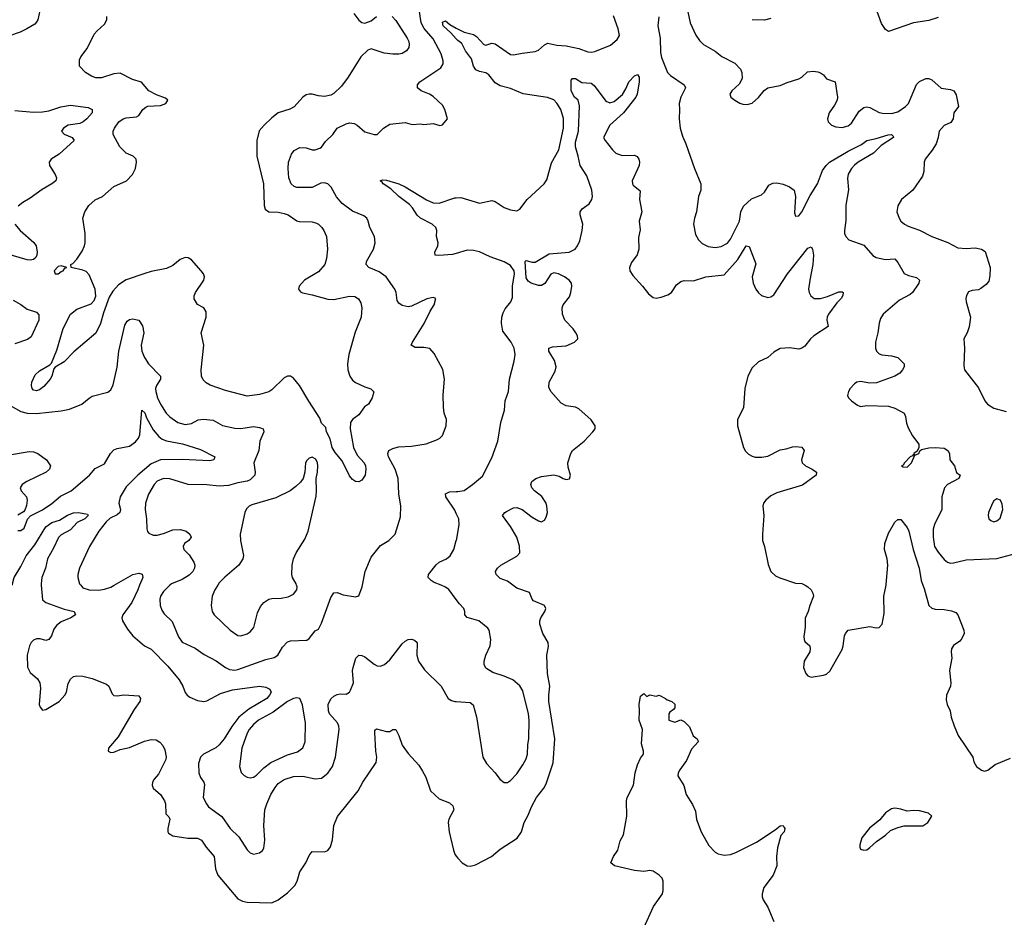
# Model space of a CAD drawing. Header units: inches. Extents: x 2134017 to 2292458, y 756222 to 916513.
# Tile 91 of 256: x 2167182 to 2173537, y 847858 to 853650. Entities that reach past the tile are written whole.
import ezdxf

# ---------------------------------------------------------------- set-up
doc = ezdxf.new("R2010")
doc.units = ezdxf.units.IN
doc.header["$MEASUREMENT"] = 0
for name, color, linetype in [('C1864', 7, 'Continuous'), ('C1865', 7, 'Continuous'), ('C1874', 7, 'Continuous'), ('C1875', 7, 'Continuous')]:
    doc.layers.add(name, color=color, linetype=linetype)

msp = doc.modelspace()

# ---------------------------------------------------------------- linework, layer by layer
at = {"layer": 'C1864', "color": 5}
for points, elevation in [([(2167321.1, 850000), (2167330, 849907), (2167350.6, 849890), (2167470, 849846.2), (2167533.4, 849830), (2167543, 849810), (2167513, 849790), (2167450, 849763.9), (2167419.6, 849740.4), (2167402.1, 849717.9), (2167386.2, 849673.8), (2167370, 849649.5), (2167350, 849644.7), (2167313.8, 849653.8), (2167290, 849654), (2167270, 849645.3), (2167255.5, 849630), (2167246, 849610), (2167231.1, 849550), (2167231.3, 849471.3), (2167250, 849436.4), (2167297.3, 849397.3), (2167312.7, 849370), (2167316.1, 849336.1), (2167308.2, 849230), (2167313, 849213), (2167330, 849194.8), (2167350, 849198), (2167436.2, 849250), (2167473, 849290), (2167483, 849310), (2167494.5, 849365.5), (2167510, 849394.8), (2167530, 849410.7), (2167550, 849416.3), (2167590, 849412.7), (2167650, 849398), (2167742.6, 849362.6), (2167756.4, 849350), (2167779.5, 849299.5), (2167790, 849288), (2167810, 849286.4), (2167854, 849294), (2167950, 849286.8), (2167962, 849270), (2167958, 849250), (2167921.1, 849198.9), (2167818.5, 849021.5), (2167756, 848950), (2167752, 848930), (2167770, 848921), (2167790, 848924), (2167830, 848940.7), (2167890, 848954), (2167986.6, 848993.4), (2168030, 849005.6), (2168062.7, 849002.7), (2168087.1, 848987.1), (2168105.3, 848965.3), (2168119, 848939), (2168126.5, 848893.5), (2168124.7, 848875.3), (2168078.6, 848781.4), (2168050.6, 848750), (2168039.1, 848730), (2168037.3, 848710), (2168042.8, 848690), (2168090, 848650.6), (2168115.8, 848610), (2168122, 848590), (2168124.4, 848524.4), (2168145.2, 848505.2), (2168151.8, 848491.8), (2168138.3, 848430), (2168137.1, 848410), (2168141.4, 848401.4), (2168170, 848383.8), (2168267.9, 848367.9), (2168330, 848368), (2168356.1, 848356.1), (2168386.5, 848310), (2168437.2, 848250), (2168444.9, 848170), (2168460.3, 848130), (2168590, 847976.3), (2168620.9, 847960.9), (2168650, 847955.5), (2168810, 847950.4), (2168850, 847970.4), (2168910, 848015.3), (2168957.8, 848062.2), (2168972.4, 848090), (2168990, 848150.6), (2169029.5, 848210), (2169050, 848256), (2169070, 848282.8), (2169150, 848279.1), (2169170, 848287.7), (2169188.2, 848311.8), (2169201.8, 848358.2), (2169209.8, 848450), (2169232.7, 848507.3), (2169365.6, 848674.4), (2169397.6, 848730), (2169483.3, 848856.7), (2169487.3, 848890), (2169479.8, 848930), (2169473.3, 849050), (2169474.8, 849065.2), (2169485.8, 849074.2), (2169550, 849055.6), (2169570, 849057.6), (2169590, 849070.4), (2169610, 849070.5), (2169630, 849030.7), (2169650, 848968.5), (2169690, 848915.3), (2169758.8, 848838.8), (2169781.6, 848801.6), (2169802.4, 848762.4), (2169833.2, 848673.2), (2169890, 848622), (2169956.9, 848596.9), (2169977.6, 848577.6), (2169983.8, 848550), (2169952.2, 848490), (2169946.7, 848470), (2169953.6, 848410), (2169981.2, 848290), (2169990, 848266), (2170000, 848252.6)], 320), ([(2167575.8, 850000), (2167590, 849982.7), (2167630, 849971.2), (2167690, 849967.7), (2167730, 849974.4), (2167770, 849987.5), (2167791.7, 850000)], 340), ([(2167955.8, 850000), (2167943.7, 849970), (2167906.7, 849890), (2167847.9, 849810), (2167841.5, 849790), (2167844.6, 849770), (2167877.1, 849717.1), (2167913.2, 849673.2), (2167988.4, 849608.4), (2168030, 849587.6), (2168138.6, 849478.6), (2168211.5, 849390), (2168235.6, 849350), (2168250, 849307.7), (2168263.8, 849290), (2168279.2, 849279.2), (2168330, 849257.2), (2168370, 849251.2), (2168390, 849254.7), (2168477.2, 849302.8), (2168555, 849325), (2168728.9, 849348.9), (2168770, 849343.1), (2168797.3, 849330), (2168804.9, 849310), (2168795.2, 849290), (2168776.5, 849270), (2168659.9, 849200.1), (2168596.8, 849150), (2168550.8, 849089.2), (2168502, 849010), (2168470.1, 848969.9), (2168448.7, 848951.3), (2168368, 848910), (2168349.2, 848890), (2168335.5, 848850), (2168338.3, 848790), (2168350, 848759.1), (2168370.2, 848730.2), (2168374.3, 848714.3), (2168366.7, 848630), (2168386.7, 848590), (2168401.3, 848570), (2168487.6, 848507.6), (2168541.3, 848430), (2168597.2, 848377.2), (2168650, 848293.4), (2168670, 848273), (2168690, 848265.3), (2168730, 848273.4), (2168750, 848287.7), (2168757.1, 848302.9), (2168764.8, 848355.2), (2168758.5, 848450), (2168764.7, 848550), (2168776.5, 848590), (2168803.7, 848650), (2168830, 848696), (2168850, 848720.9), (2168890, 848747.7), (2168950, 848766.9), (2169010, 848767.9), (2169090, 848751.5), (2169130, 848756.5), (2169171.8, 848788.2), (2169201.8, 848830), (2169220.7, 848890), (2169244.8, 849070), (2169242.5, 849090), (2169232.9, 849112.9), (2169182.4, 849170), (2169175.8, 849190), (2169173.2, 849230), (2169190, 849267.4), (2169210, 849284.2), (2169230, 849295.9), (2169250, 849300.2), (2169290, 849298.4), (2169309.7, 849310.3), (2169317.5, 849322.5), (2169336.9, 849370), (2169330.8, 849450), (2169333.8, 849470), (2169350.8, 849529.2), (2169370, 849548.7), (2169390, 849547.6), (2169410, 849538), (2169470, 849491.5), (2169490, 849479.5), (2169510, 849477.6), (2169537, 849490), (2169570, 849519.5), (2169650, 849622), (2169670, 849640.5), (2169690, 849650.4), (2169710, 849652.4), (2169730, 849644.9), (2169747.3, 849630), (2169744.9, 849550), (2169757.1, 849510), (2169794.2, 849454.2), (2169903, 849350), (2169947.3, 849270), (2169970, 849256.3), (2169990, 849250.5), (2170000, 849249.7)], 340), ([(2168150.9, 850000), (2168110, 849959.7), (2168091.5, 849930), (2168087.2, 849910), (2168089, 849869), (2168099.3, 849839.3), (2168115.4, 849815.4), (2168166.8, 849766.8), (2168207.4, 849667.4), (2168230, 849634), (2168313.9, 849593.9), (2168372.9, 849552.9), (2168450, 849513.4), (2168510.1, 849470.1), (2168536.6, 849456.6), (2168570, 849452.8), (2168590, 849456.6), (2168770, 849520.2), (2168825.1, 849534.9), (2168848, 849550), (2168878.7, 849601.3), (2168910, 849634.9), (2168930, 849641.6), (2169035.1, 849644.9), (2169050, 849656), (2169090, 849706), (2169110, 849718), (2169130, 849756), (2169190, 849920.7), (2169210, 849950.4), (2169230, 849952.7), (2169270, 849939.1), (2169350, 849924.9), (2169370, 849931), (2169393, 849990), (2169394.8, 850000)], 360), ([(2168460, 850000), (2168441.5, 849970), (2168423.6, 849930), (2168417.4, 849870), (2168424.2, 849830), (2168436.4, 849810), (2168539.5, 849710), (2168590, 849675.3), (2168610, 849673.4), (2168650, 849686), (2168670, 849698.7), (2168692.7, 849727.3), (2168717.2, 849822.8), (2168736.9, 849863.1), (2168758, 849890), (2168790, 849910.2), (2168810, 849915.8), (2168870, 849917.2), (2168915.2, 849924.8), (2168950, 849943.1), (2168969.7, 849970), (2168972.1, 849990), (2168969.6, 850000)], 380), ([(2170000, 849908.2), (2169952.9, 849972.9), (2169930, 849988.7), (2169901.4, 850000)], 340)]:
    msp.add_lwpolyline(points, dxfattribs=dict(at, elevation=elevation))
at = {"layer": 'C1864', "color": 5, "elevation": 360}
msp.add_lwpolyline([(2168970, 849274.3), (2168950, 849269.8), (2168910, 849250.6), (2168818.4, 849181.6), (2168722.8, 849130), (2168690, 849102.2), (2168663.5, 849070), (2168650, 849045.6), (2168614.7, 848950), (2168601.7, 848830), (2168612.4, 848792.4), (2168630, 848772.2), (2168650, 848761.7), (2168670, 848758.3), (2168690, 848760.9), (2168710, 848774.6), (2168757.6, 848822.4), (2168803.2, 848856.7), (2168910, 848905.9), (2168975.7, 848924.3), (2169010, 848952), (2169024, 848990), (2169027.4, 849110), (2169008, 849228), (2168989.7, 849269.7)], close=True, dxfattribs=at)
at = {"layer": 'C1865', "color": 5}
for points, elevation in [([(2167312.4, 853710), (2167298.7, 853650), (2167289.1, 853630.9), (2167278.6, 853621.4), (2167228.2, 853590), (2167184.9, 853570), (2167110, 853544.5)], 360), ([(2169394.8, 850000), (2169411.2, 850090), (2169450, 850180.7), (2169510, 850256.3), (2169565.2, 850290), (2169606, 850330), (2169638.9, 850441.1), (2169641.3, 850510), (2169629.8, 850589.8), (2169625.8, 850690), (2169605, 850750), (2169563.1, 850830), (2169557.4, 850850), (2169565.1, 850870), (2169590, 850882.6), (2169627.3, 850892.7), (2169710, 850897.7), (2169806.3, 850913.7), (2169878.9, 850941.1), (2169894.5, 850950), (2169910, 850967.7), (2169935.4, 851030), (2169935.8, 851070), (2169922.6, 851110), (2169916.9, 851150), (2169915.1, 851230), (2169924.2, 851330), (2169912.3, 851392.3), (2169856.6, 851496.6), (2169830, 851527.1), (2169790, 851534.9), (2169733.7, 851533.7), (2169709.7, 851550), (2169716.4, 851570), (2169792.4, 851690), (2169830.8, 851769.2), (2169858, 851810), (2169868, 851850), (2169850, 851857.2), (2169810, 851849.6), (2169710, 851802), (2169690, 851796.9), (2169650, 851806.3), (2169630, 851821.6), (2169618.6, 851838.6), (2169612.3, 851890), (2169604, 851910), (2169548, 851990), (2169502, 852022), (2169435.6, 852050), (2169418.7, 852070), (2169419.7, 852090), (2169465.6, 852170), (2169477, 852210), (2169472.7, 852250), (2169442, 852310), (2169432, 852350), (2169422, 852370), (2169403.3, 852383.3), (2169330, 852414.6), (2169263.5, 852463.5), (2169226.5, 852506.5), (2169193.1, 852570), (2169171, 852591), (2169150, 852596.8), (2169125.9, 852594.1), (2169070, 852568.2), (2168970, 852568), (2168954.1, 852574.2), (2168935.1, 852590), (2168918.9, 852630), (2168914.7, 852690), (2168918, 852730), (2168937.3, 852782.7), (2168953.9, 852806.1), (2168990, 852824.9), (2169030, 852823.1), (2169070, 852810.5), (2169090, 852810.6), (2169118.9, 852821.1), (2169130, 852826.8), (2169156.6, 852863.4), (2169202.9, 852910), (2169231, 852949), (2169290, 852977.4), (2169310, 852984.2), (2169340.5, 852980.5), (2169360.5, 852970), (2169410, 852926.7), (2169470, 852908.5), (2169490, 852908.2), (2169530, 852950.7), (2169570, 852976.3), (2169670, 852986.8), (2169714.4, 852974.4), (2169770, 852977.3), (2169790, 852974), (2169850, 852979.1), (2169892.7, 852967.3), (2169910, 852972), (2169944, 853010), (2169927, 853070), (2169910, 853099.5), (2169850, 853154.3), (2169826, 853170), (2169772.7, 853190), (2169749.6, 853210), (2169749.6, 853230), (2169764.7, 853250), (2169900.6, 853339.4), (2169915.5, 853364.5), (2169916, 853384), (2169902.9, 853430), (2169850, 853527.1), (2169793.6, 853593.6), (2169774.3, 853630), (2169758.7, 853730)], 360), ([(2169586.6, 853670), (2169610, 853645.6), (2169683.8, 853530), (2169693.5, 853510), (2169696.8, 853490), (2169693.6, 853470), (2169679.1, 853450), (2169650, 853432.1), (2169630, 853427.2), (2169590, 853427.1), (2169535.1, 853435.1), (2169450, 853461.6), (2169430, 853454), (2169382.9, 853410), (2169301.6, 853278.4), (2169258.6, 853221.4), (2169210, 853174), (2169190, 853163.1), (2169150, 853154.3), (2169110, 853157.7), (2169070, 853168.9), (2169050, 853170.2), (2169030, 853164.2), (2169009.1, 853150.9), (2168953, 853087), (2168926.6, 853073.4), (2168850, 853048.1), (2168810, 853017.5), (2168759.4, 852970), (2168728, 852932), (2168712.2, 852870), (2168712.6, 852770), (2168756.5, 852590), (2168760.3, 852450), (2168767.2, 852427.2), (2168790, 852410.9), (2168850, 852409), (2168890, 852400.3), (2168915.6, 852390), (2168970, 852352.6), (2168986.7, 852346.7), (2169070, 852345.2), (2169097.6, 852337.6), (2169110.9, 852330.9), (2169131.9, 852310), (2169145.8, 852290), (2169161.2, 852250), (2169168.1, 852170), (2169162.8, 852110), (2169151.8, 852070), (2169110, 852022.7), (2169020.5, 851970), (2168985.6, 851930), (2168980.9, 851910), (2168994.3, 851894.3), (2169007.3, 851887.3), (2169070, 851874.5), (2169170, 851845.9), (2169210, 851844.2), (2169310, 851866), (2169344.2, 851864.2), (2169368.6, 851848.6), (2169383.7, 851823.7), (2169389.8, 851789.8), (2169385.8, 851730), (2169347.2, 851632.8), (2169306.6, 851490), (2169298.7, 851430), (2169300.5, 851390), (2169312, 851350), (2169330, 851323.7), (2169350, 851309.3), (2169410, 851281.2), (2169448.9, 851268.9), (2169468, 851248), (2169456, 851210), (2169432.3, 851170), (2169408.2, 851151.8), (2169370, 851100.5), (2169329.2, 851070), (2169318, 851050), (2169315.1, 851010), (2169336.9, 850890), (2169360.9, 850840.9), (2169404.7, 850790), (2169413.5, 850770), (2169415.8, 850750), (2169411.5, 850710), (2169390, 850678.8), (2169370, 850668), (2169350, 850670.7), (2169330, 850682.8), (2169310, 850706), (2169263.4, 850803.4), (2169217.6, 850857.6), (2169199.1, 850890), (2169186, 850946), (2169162.8, 850990), (2169158, 851018), (2169130, 851046), (2169118.4, 851078.4), (2169047.5, 851187.5), (2168988.5, 851290), (2168950, 851337.6), (2168930, 851350.3), (2168910, 851350.3), (2168890, 851339.5), (2168810, 851262.3), (2168790, 851249.1), (2168728.7, 851231.3), (2168650, 851221.3), (2168510, 851256.9), (2168411.6, 851291.6), (2168386.3, 851306.3), (2168366.1, 851326.1), (2168355.8, 851350), (2168353.4, 851390), (2168370.5, 851550), (2168353.4, 851630), (2168386, 851730), (2168384.7, 851764.7), (2168370, 851791.3), (2168330, 851811.3), (2168308.5, 851848.5), (2168308.2, 851868.2), (2168317.6, 851890), (2168370.2, 851969.8), (2168374.7, 851990), (2168368.9, 852010), (2168352.9, 852030), (2168290, 852101.3), (2168270, 852112.4), (2168250, 852114.4), (2168216.8, 852103.2), (2168170, 852063.1), (2168130, 852043.8), (2168030, 852024.4), (2167990, 852012), (2167870, 851971.3), (2167820.5, 851939.5), (2167782.6, 851897.4), (2167759.8, 851860.2), (2167722.6, 851757.4), (2167704.2, 851690), (2167672.9, 851627.1), (2167532.3, 851507.7), (2167470, 851441.6), (2167411.6, 851408.4), (2167402.5, 851397.5), (2167388.5, 851350), (2167377.6, 851330), (2167337.9, 851282.1), (2167310, 851262), (2167290, 851254.3), (2167270, 851259.1), (2167261.5, 851270), (2167257.4, 851290), (2167259.3, 851310), (2167282.7, 851357.3), (2167310, 851384.4), (2167377.5, 851422.5), (2167386.4, 851433.6), (2167421.6, 851518.4), (2167463.1, 851656.9), (2167510.1, 851749.9), (2167550, 851781.4), (2167643.4, 851816.6), (2167662, 851838), (2167674, 851866), (2167668.2, 851910), (2167630, 852004), (2167610, 852024.9), (2167590, 852033.4), (2167514, 852050), (2167512, 852070), (2167524, 852076), (2167550, 852104), (2167584.6, 852155.4), (2167600.4, 852190), (2167604.9, 852210), (2167603.7, 852270), (2167590.3, 852370), (2167603.1, 852410), (2167627.2, 852450), (2167670, 852486.9), (2167715.5, 852510), (2167790, 852572.7), (2167870.7, 852610), (2167910.4, 852650), (2167930.4, 852690), (2167936.4, 852730), (2167933, 852750), (2167914, 852770), (2167868.4, 852788.4), (2167829.1, 852830), (2167784.6, 852910), (2167784.9, 852930), (2167793.1, 852950), (2167821.7, 852990), (2167850, 853009.8), (2167870, 853017.2), (2167936.6, 853023.4), (2167950, 853031.1), (2167976.9, 853070), (2167995.5, 853084.5), (2168010, 853091.4), (2168090, 853095.9), (2168125.3, 853110), (2168137.6, 853130), (2168123.6, 853143.6), (2168064.5, 853164.5), (2168016.4, 853190), (2167967.2, 853247.2), (2167910, 853263.5), (2167830, 853303.9), (2167790, 853300.2), (2167710, 853274.6), (2167674.4, 853274.4), (2167645.4, 853285.4), (2167607.3, 853310), (2167567.7, 853350), (2167568, 853390), (2167576.3, 853410), (2167616.7, 853463.3), (2167663.4, 853556.6), (2167680.9, 853579.1), (2167730, 853622), (2167744.9, 853650), (2167745.3, 853670)], 380), ([(2169339.6, 853690), (2169370, 853647), (2169390, 853632), (2169410, 853626.6), (2169450, 853642.9), (2169484.9, 853670)], 380), ([(2170000, 853526.8), (2169965, 853565), (2169915.3, 853610), (2169910, 853634), (2169930, 853642), (2169958, 853618), (2170000, 853596.2)], 340), ([(2167150, 853064.8), (2167270, 853053.4), (2167330, 853055.1), (2167370, 853062.8), (2167448.2, 853088.2), (2167510, 853098), (2167623.7, 853083.7), (2167650.7, 853070), (2167650.4, 853050), (2167616, 853010), (2167591.5, 852990), (2167570, 852979.4), (2167495.5, 852970), (2167465.2, 852950), (2167452.2, 852930), (2167470, 852912.2), (2167521.6, 852890), (2167534.4, 852870), (2167436.8, 852783.2), (2167385.3, 852750), (2167371.8, 852730), (2167373.4, 852710), (2167411.7, 852650), (2167418.9, 852630), (2167415.6, 852610), (2167390.4, 852590), (2167326, 852554), (2167250, 852497.8), (2167201.1, 852470), (2167172.5, 852447.5)], 360), ([(2170000, 852142.3), (2169975, 852135), (2169887.3, 852127.3), (2169862.7, 852130), (2169862.4, 852150), (2169880.5, 852190), (2169883, 852210), (2169871.6, 852250), (2169874.3, 852290), (2169868, 852310), (2169844.7, 852330), (2169769, 852369), (2169747.8, 852387.8), (2169716.6, 852436.6), (2169697.2, 852457.2), (2169630, 852509.9), (2169578.4, 852558.4), (2169528.2, 852590), (2169522, 852602), (2169509.3, 852610), (2169523.1, 852616.9), (2169550, 852615.5), (2169630, 852590.2), (2169670, 852571.2), (2169807, 852487), (2169850, 852468.4), (2169890, 852466.4), (2169990, 852499.6), (2170000, 852500.4)], 340), ([(2167151.5, 852330), (2167185.4, 852290), (2167273.2, 852213.2), (2167287.5, 852190), (2167295.6, 852150), (2167292.9, 852130), (2167285, 852115), (2167270, 852103.4), (2167250, 852099), (2167230, 852100.7), (2167090, 852140.4)], 360), ([(2167140.3, 851840.3), (2167190, 851812.9), (2167230, 851782.6), (2167290, 851762), (2167306.4, 851746.4), (2167305.8, 851710), (2167256.5, 851603.5), (2167233.2, 851586.9), (2167150, 851557.4)], 360), ([(2167121, 851161), (2167190, 851122.4), (2167230, 851111.1), (2167290.8, 851109.2), (2167450, 851125.3), (2167502.8, 851137.2), (2167583.7, 851170), (2167630, 851208.4), (2167650, 851219.5), (2167750, 851246), (2167770, 851260.5), (2167785.9, 851294.1), (2167810, 851406.8), (2167822, 851510), (2167861.1, 851678.9), (2167876.1, 851703.9), (2167890, 851714.9), (2167910, 851719.5), (2167950.8, 851710), (2167973.9, 851673.9), (2167983.9, 851630), (2167966.8, 851550), (2167969.3, 851510), (2167987.5, 851470), (2168013.8, 851430), (2168090.2, 851350), (2168090.2, 851330), (2168065.2, 851290), (2168059, 851270), (2168060.2, 851250), (2168071.4, 851210), (2168090.2, 851170), (2168127.1, 851110), (2168150, 851086.5), (2168201.6, 851050), (2168250, 851037.8), (2168290, 851044.7), (2168332.9, 851067.1), (2168368.9, 851071.1), (2168430, 851065), (2168491.5, 851031.5), (2168570, 851013.5), (2168610, 851012.8), (2168690, 851024.2), (2168730, 851018.5), (2168753, 851010), (2168758.7, 850990), (2168732.9, 850930), (2168724.8, 850870), (2168694, 850790), (2168701.8, 850730), (2168698.6, 850710), (2168670, 850679.8), (2168650, 850671.5), (2168590, 850661.7), (2168530, 850645), (2168470, 850639.9), (2168390, 850648.2), (2168270, 850650.5), (2168150, 850687.7), (2168110, 850689), (2168070, 850672.9), (2168050, 850651.2), (2168012.5, 850587.5), (2167994, 850530), (2167992, 850490), (2168001.1, 850430), (2168003.6, 850363.6), (2168007.5, 850347.5), (2168016.3, 850336.3), (2168044.4, 850324.4), (2168070, 850324.4), (2168110, 850333.5), (2168170, 850357.7), (2168219.4, 850359.4), (2168255.5, 850350), (2168280.5, 850330), (2168288, 850310), (2168274, 850290), (2168246, 850270), (2168236.4, 850250), (2168242.4, 850230), (2168275.6, 850195.6), (2168306.9, 850150), (2168312, 850130), (2168309.2, 850110), (2168300.2, 850090), (2168275.4, 850064.6), (2168230, 850036.5), (2168161.1, 850010), (2168150.9, 850000)], 360), ([(2167170, 850352.7), (2167190, 850354), (2167210, 850368.7), (2167233.2, 850426.8), (2167250.9, 850449.1), (2167330, 850487.3), (2167390, 850528.3), (2167445.6, 850574.4), (2167514, 850610), (2167632.4, 850710), (2167670, 850753.1), (2167730, 850784.2), (2167767.7, 850850), (2167790, 850873.6), (2167810, 850883.2), (2167890, 850897.2), (2167930, 850925.5), (2167948.7, 850950), (2167957, 850970), (2167970, 851131), (2167990, 851113), (2168000, 851080), (2168042.7, 851002.7), (2168079.9, 850959.9), (2168102.4, 850942.4), (2168130, 850931.4), (2168232.7, 850912.7), (2168350, 850876.5), (2168440.5, 850830), (2168435.5, 850810), (2168410, 850804), (2168230, 850812.3), (2168090, 850808.7), (2168030, 850783), (2167944.4, 850710), (2167870, 850635.4), (2167829.5, 850570), (2167821.5, 850530), (2167832.1, 850490), (2167828.3, 850470), (2167810, 850455.8), (2167766, 850434), (2167740.2, 850410), (2167692.3, 850350), (2167632, 850250), (2167567, 850110), (2167557, 850070), (2167557.4, 850050), (2167567.6, 850010), (2167575.8, 850000)], 340), ([(2167130, 850844.1), (2167242.5, 850862.5), (2167270, 850862), (2167299.1, 850850), (2167354, 850810), (2167380.7, 850770), (2167373.4, 850750), (2167353.4, 850730), (2167227.7, 850670), (2167197.3, 850650), (2167184, 850630), (2167190.8, 850610), (2167224.9, 850570), (2167230.4, 850550), (2167225.1, 850514.9), (2167214.6, 850485.4), (2167206.4, 850473.6), (2167170, 850451.6)], 340), ([(2168969.6, 850000), (2168967.1, 850010), (2168943.5, 850050), (2168938, 850070), (2168939.8, 850130), (2168949.8, 850170), (2168967.1, 850210), (2169021.3, 850298.7), (2169044.8, 850350), (2169095.3, 850575.3), (2169098.7, 850610), (2169096.2, 850690), (2169104.5, 850730), (2169106.6, 850770), (2169103.7, 850790), (2169093.3, 850813.3), (2169070, 850826), (2169050, 850821.2), (2169035.2, 850804.8), (2169027.7, 850790), (2169022, 850730), (2169010.6, 850690), (2168994.4, 850665.6), (2168963.4, 850636.6), (2168927.3, 850610), (2168834.8, 850565.2), (2168681.2, 850518.8), (2168662, 850510), (2168645.5, 850494.5), (2168635.3, 850470), (2168604.4, 850330), (2168606.9, 850290), (2168627.1, 850192.9), (2168622.6, 850170), (2168596.4, 850130), (2168506.4, 850053.6), (2168470, 850016.3), (2168460, 850000)], 380), ([(2170000, 850463.8), (2169990, 850485.1), (2169931.8, 850570), (2169929.4, 850590), (2169956.3, 850603.7), (2170000, 850605)], 340), ([(2167132.7, 850000), (2167147, 850050), (2167190, 850122.4), (2167222.9, 850190), (2167278.7, 850261.3), (2167350, 850376.3), (2167390, 850404.4), (2167438.7, 850421.3), (2167490, 850453.7), (2167528.7, 850468.7), (2167562, 850470), (2167619.5, 850459.5), (2167624.9, 850450), (2167603.1, 850430), (2167553.8, 850406.2), (2167510, 850358.9), (2167450, 850324.7), (2167432, 850308), (2167401.1, 850238.9), (2167361.6, 850170), (2167347.8, 850110), (2167324.5, 850050), (2167320.1, 850010), (2167321.1, 850000)], 320), ([(2169901.4, 850000), (2169857.4, 850017.4), (2169836.9, 850030), (2169817.6, 850050), (2169820.5, 850070), (2169870, 850132.6), (2169890, 850149.1), (2169936.2, 850170), (2169960.5, 850190), (2169983.5, 850230), (2170000, 850288.1)], 340), ([(2167791.7, 850000), (2167912.7, 850070), (2167950, 850078), (2167971.5, 850071.5), (2167976, 850050), (2167955.8, 850000)], 340)]:
    msp.add_lwpolyline(points, dxfattribs=dict(at, elevation=elevation))
at = {"layer": 'C1865', "color": 5, "elevation": 380}
msp.add_lwpolyline([(2167450, 852061.2), (2167430, 852058.4), (2167404.9, 852030), (2167410.9, 852010.9), (2167430, 852010.7), (2167450, 852024.9), (2167462, 852030), (2167474, 852046), (2167486, 852050)], close=True, dxfattribs=at)
at = {"layer": 'C1874', "color": 5}
for points, elevation in [([(2170000, 848252.6), (2170010, 848239.1), (2170038.8, 848210), (2170070, 848190.7), (2170090, 848187.7), (2170124.8, 848195.2), (2170228, 848250), (2170283.3, 848296.7), (2170392.4, 848367.6), (2170420.7, 848410), (2170437.6, 848470), (2170464, 848516), (2170486, 848570), (2170518.3, 848630), (2170565.4, 848690), (2170581, 848719), (2170624.8, 848855.2), (2170635.8, 849010), (2170598, 849250), (2170597.2, 849290), (2170604.4, 849350), (2170588, 849430), (2170584.5, 849550), (2170594.9, 849605.1), (2170593.5, 849630), (2170559.2, 849690), (2170538.3, 849750), (2170538.3, 849770), (2170544.7, 849790), (2170571.8, 849830), (2170577.6, 849850), (2170569.6, 849870), (2170499.1, 849899), (2170489.8, 849910), (2170473, 849953), (2170390, 849981.4), (2170365.2, 850000)], 320), ([(2172251.5, 850000), (2172270, 849990.8), (2172291, 849970), (2172301, 849950), (2172304.7, 849930), (2172281, 849870), (2172271, 849830), (2172251, 849789), (2172250.8, 849730), (2172243, 849670), (2172245.5, 849650), (2172250, 849638), (2172282, 849610), (2172284.7, 849590), (2172281, 849570), (2172244.9, 849510), (2172242, 849470), (2172256, 849430), (2172270, 849416), (2172290, 849406.8), (2172370, 849419.3), (2172390, 849426.7), (2172410, 849444.9), (2172490, 849586.8), (2172498, 849610), (2172506.4, 849673.6), (2172512.8, 849690), (2172529.8, 849710.2), (2172670, 849734.4), (2172710, 849726.4), (2172730, 849728.5), (2172749.6, 849750), (2172761.8, 849818.2), (2172760.2, 849930), (2172774.1, 850000)], 320), ([(2173011.5, 850000), (2173019.4, 849979.4), (2173050, 849870.4), (2173070, 849851.8), (2173090, 849845.3), (2173150, 849844.9), (2173196, 849836), (2173223.9, 849823.9), (2173236.4, 849810), (2173275.6, 849710), (2173277.7, 849690), (2173264.1, 849655.9), (2173250, 849640.5), (2173210, 849611.6), (2173196, 849590), (2173193.6, 849570), (2173198, 849530), (2173183.8, 849450), (2173193, 849370), (2173189.2, 849350), (2173164.2, 849290), (2173161.1, 849261.1), (2173168.2, 849230), (2173188, 849190), (2173194.9, 849150), (2173212.5, 849092.5), (2173239.1, 849030), (2173334.8, 848890), (2173340.5, 848860.5), (2173358, 848830), (2173390, 848806), (2173410, 848801), (2173430, 848806), (2173477.3, 848842.7), (2173576.1, 848883.9)], 320), ([(2170000, 849249.7), (2170090, 849243), (2170108.5, 849228.5), (2170130.2, 849150.2), (2170172.2, 848890), (2170194.4, 848850), (2170250.6, 848790), (2170280.5, 848750), (2170310, 848728.4), (2170330, 848728.5), (2170350, 848741.3), (2170390, 848783.8), (2170430, 848841.6), (2170450, 848880.5), (2170459.3, 848910), (2170460.8, 848970), (2170469, 849011), (2170470.6, 849130), (2170467.1, 849170), (2170430, 849318.4), (2170410, 849351.5), (2170364.5, 849390), (2170310, 849414.7), (2170236.6, 849436.6), (2170190, 849465.1), (2170180.4, 849490), (2170179.2, 849510), (2170191, 849550), (2170218, 849610), (2170222.9, 849650), (2170211.5, 849710), (2170203.9, 849723.9), (2170145.2, 849770), (2170070, 849792.7), (2170055.1, 849810), (2170055.1, 849830), (2170048, 849850), (2170020.3, 849880.4), (2170000, 849908.2)], 340), ([(2171209.9, 847790), (2171271.9, 847928.1), (2171331.4, 848010), (2171336.3, 848030), (2171336.2, 848090), (2171329.1, 848110), (2171310, 848129.8), (2171270, 848154.8), (2171250, 848159.4), (2171210, 848153.8), (2171150, 848159), (2171022, 848190), (2170997.2, 848210), (2171014, 848250), (2171043.5, 848290), (2171057.4, 848350), (2171078.7, 848390), (2171100.3, 848510), (2171099.6, 848610), (2171103.5, 848630), (2171143.5, 848710), (2171155.3, 848790), (2171170, 848842), (2171190, 848885.5), (2171209.3, 848910), (2171209.4, 848930), (2171196.3, 848976.3), (2171200.8, 849070), (2171179.4, 849130), (2171183.1, 849190), (2171179.7, 849230), (2171190, 849284.7), (2171210, 849302), (2171230, 849282), (2171250, 849294), (2171290, 849284.7), (2171310, 849292), (2171351.3, 849270), (2171360.7, 849260.7), (2171392, 849250), (2171410, 849232), (2171410.8, 849210), (2171402, 849198), (2171378, 849182), (2171371.3, 849170), (2171372, 849130), (2171410, 849117.3), (2171450, 849132), (2171470, 849121), (2171505.8, 849085.8), (2171528.2, 849028.2), (2171554, 849010), (2171559.6, 848999.6), (2171562, 848990), (2171517.4, 848942.6), (2171486.7, 848870), (2171442, 848810), (2171432.2, 848790), (2171430.4, 848770), (2171467.9, 848707.9), (2171483.7, 848650), (2171525.1, 848585.1), (2171542.9, 848542.9), (2171550.4, 848489.6), (2171581.2, 848410), (2171630, 848321.1), (2171670, 848278.3), (2171690, 848266.3), (2171730, 848258.5), (2171770, 848263.6), (2171804.7, 848275.3), (2171938.5, 848341.5), (2172058.8, 848421.2), (2172090, 848447.3), (2172110, 848450.7), (2172117.3, 848437.3), (2172120.5, 848430), (2172115.5, 848410), (2172094.6, 848385.4), (2172073.3, 848306.7), (2172066, 848250), (2172068.2, 848190), (2172046, 848130), (2171986, 848050), (2171974.9, 848010), (2171974.9, 847990), (2171980.5, 847970), (2172010, 847922), (2172050, 847830.4)], 280)]:
    msp.add_lwpolyline(points, dxfattribs=dict(at, elevation=elevation))
at = {"layer": 'C1874', "color": 5, "elevation": 320}
msp.add_lwpolyline([(2172830, 848560.9), (2172810, 848558), (2172770, 848531.8), (2172733, 848487), (2172667.7, 848432.3), (2172618, 848370), (2172604.9, 848324.9), (2172604, 848310), (2172610, 848298), (2172630, 848291), (2172650, 848294), (2172670, 848308), (2172712.6, 848347.4), (2172770, 848388.2), (2172802.5, 848417.5), (2172850, 848438), (2172890, 848448), (2173011.5, 848448.5), (2173044, 848470), (2173068.7, 848510), (2173048, 848530), (2172990, 848543.7), (2172950, 848546.6), (2172910, 848542.7), (2172870, 848555.1)], close=True, dxfattribs=at)
at = {"layer": 'C1875', "color": 5}
for points, elevation in [([(2173110, 853664.2), (2173050, 853645.7), (2172950, 853628.9), (2172790, 853574.8), (2172770, 853586), (2172744.6, 853624.6), (2172687, 853790)], 380), ([(2171488.3, 853730), (2171510.2, 853630), (2171546.3, 853550), (2171570, 853514.9), (2171596.3, 853490), (2171670, 853448), (2171713.3, 853413.3), (2171797.3, 853370), (2171834, 853330), (2171844, 853310), (2171846, 853270), (2171825.2, 853234.8), (2171778, 853190), (2171766, 853170), (2171771.3, 853150), (2171798, 853130), (2171830.5, 853110.5), (2171850, 853104.9), (2171877.5, 853102.5), (2171910, 853110.7), (2171950, 853147.3), (2171987.5, 853192.5), (2172010, 853210.7), (2172090, 853226), (2172134.8, 853245.2), (2172210, 853267.7), (2172230, 853278.9), (2172266.6, 853313.3), (2172302.7, 853317.3), (2172333.1, 853313.1), (2172350, 853308), (2172370, 853293.9), (2172390, 853267.4), (2172446.3, 853250), (2172461.1, 853150), (2172457.6, 853130), (2172441.2, 853098.8), (2172406, 853050), (2172395.5, 853010), (2172400.7, 852990), (2172422.8, 852970), (2172450, 852957.6), (2172490, 852954.9), (2172530, 852965.3), (2172550, 852983.1), (2172600.7, 853059.3), (2172630, 853084.4), (2172650, 853088), (2172670, 853083.6), (2172730, 853051.7), (2172750, 853047.9), (2172810, 853044.1), (2172850, 853054.4), (2172900.4, 853090), (2172919.2, 853110), (2172970, 853231), (2172990, 853250.8), (2173030, 853270.7), (2173050, 853270.7), (2173070, 853262.8), (2173129, 853209), (2173190, 853199.3), (2173210.8, 853190.8), (2173226, 853166), (2173240.7, 853090), (2173211.7, 853050), (2173206.4, 853010), (2173192.4, 852987.6), (2173150, 852967.3), (2173116.4, 852930), (2173110.4, 852890), (2173097, 852850), (2173072, 852808), (2173025.7, 852750), (2173019.5, 852730), (2173018.7, 852670), (2173010, 852641.2), (2172946, 852550), (2172873, 852490), (2172850, 852448.7), (2172844.4, 852410), (2172858, 852370), (2172870.3, 852350.3), (2172894, 852330), (2172917.5, 852317.5), (2172990, 852292.2), (2173070, 852250.2), (2173172.2, 852212.2), (2173237, 852177), (2173290, 852172.9), (2173350, 852177.7), (2173389, 852169), (2173414.4, 852154.4), (2173445.2, 852050), (2173443.2, 851996.8), (2173436.3, 851963.7), (2173419.4, 851940.6), (2173384.9, 851915.1), (2173370, 851907.8), (2173330, 851903), (2173305.8, 851894.2), (2173292.4, 851870), (2173288.7, 851851.3), (2173290.7, 851829.3), (2173318, 851730), (2173311.1, 851668.9), (2173297.7, 851630), (2173276.9, 851590), (2173280.2, 851530), (2173277, 851417), (2173280.5, 851390), (2173370, 851274), (2173411.4, 851191.4), (2173429.2, 851169.2), (2173470, 851143.2), (2173550, 851122)], 360), ([(2170000, 853596.2), (2170050.2, 853570.2), (2170110, 853554.3), (2170130, 853541.8), (2170177.3, 853490), (2170190, 853485.2), (2170230, 853499), (2170250, 853493.4), (2170350, 853425.3), (2170370, 853422.4), (2170425.3, 853434.7), (2170510, 853444.9), (2170530, 853454), (2170570, 853488.5), (2170590, 853499.3), (2170650, 853486.7), (2170710, 853481.3), (2170790, 853464.2), (2170850, 853442.3), (2170870, 853439.6), (2170895.2, 853444.8), (2170995.1, 853484.9), (2171037.4, 853522.6), (2171052.6, 853547.4), (2171044.5, 853590), (2171014.9, 853674.9)], 340), ([(2171308.2, 853668.3), (2171301.1, 853610), (2171315.4, 853530), (2171318.8, 853438.8), (2171325.5, 853405.4), (2171362.4, 853310), (2171383, 853290), (2171470.7, 853230), (2171479.5, 853210), (2171449, 853150), (2171437.7, 853110), (2171441.7, 853070), (2171439.5, 853010), (2171445.3, 852950), (2171459.3, 852899.3), (2171482, 852850), (2171538.3, 852690), (2171578.7, 852590), (2171578.4, 852550), (2171564.4, 852510), (2171550.4, 852410.4), (2171537, 852370), (2171530.4, 852330), (2171543.9, 852263.9), (2171563, 852230), (2171586.5, 852206.5), (2171626, 852186), (2171670, 852179.2), (2171710, 852186.4), (2171750, 852208), (2171770, 852234.3), (2171829, 852350), (2171836.5, 852410), (2171853.1, 852446.9), (2171905.8, 852494.2), (2171970, 852519), (2171990, 852538), (2172018.2, 852581.8), (2172044.1, 852595.9), (2172070, 852597.7), (2172109.1, 852589.1), (2172151, 852571), (2172181.6, 852550), (2172190.4, 852510), (2172183.5, 852403.5), (2172190, 852382), (2172210, 852384.7), (2172230, 852411), (2172284, 852516), (2172330.6, 852590), (2172364.1, 852675.9), (2172388.2, 852710), (2172409.5, 852730.5), (2172530, 852801.3), (2172615.3, 852844.7), (2172650, 852871), (2172710, 852883.8), (2172787.7, 852907.7), (2172808.7, 852908.7), (2172819.1, 852899.1), (2172822.6, 852890), (2172742.3, 852837.7), (2172691.9, 852788.1), (2172594.3, 852730), (2172570, 852710.7), (2172551.3, 852690), (2172530, 852653.6), (2172524.9, 852624.9), (2172532.4, 852552.4), (2172513.8, 852453.8), (2172513.8, 852353.8), (2172504.9, 852290), (2172506.4, 852270), (2172514.4, 852250), (2172533, 852230), (2172630, 852194.6), (2172689.1, 852129.1), (2172710, 852115.3), (2172770, 852101.5), (2172830, 852106), (2172850, 852083), (2172890, 852013), (2172918.3, 851998.3), (2172970, 851986.4), (2172990.4, 851970), (2172986.4, 851950), (2172943.8, 851890), (2172930, 851877.6), (2172860.4, 851839.6), (2172756.3, 851750), (2172738, 851722), (2172728.6, 851691.4), (2172721.3, 851630), (2172706.7, 851570), (2172706.7, 851530), (2172713, 851510), (2172730, 851493), (2172746.6, 851486.6), (2172810, 851480.3), (2172850.8, 851470), (2172890.7, 851430), (2172890.6, 851410), (2172879.1, 851390), (2172862, 851370), (2172830.8, 851350), (2172712.5, 851307.5), (2172670, 851305.4), (2172610, 851314.3), (2172586, 851310), (2172570, 851299.3), (2172542.8, 851270), (2172530.8, 851250), (2172524.5, 851224.5), (2172531, 851210), (2172551, 851190), (2172590, 851162.8), (2172610, 851154.8), (2172650, 851160.7), (2172790, 851155.5), (2172830, 851143.8), (2172890.4, 851110), (2172900.4, 851090), (2172905.3, 851045.3), (2172916.1, 851016.1), (2172944.1, 850964.1), (2172984.7, 850910), (2172984.7, 850890), (2172974, 850866), (2172954, 850850), (2172958, 850842), (2172950, 850846), (2172944.7, 850835.3), (2172930, 850828), (2172892, 850790), (2172884.7, 850775.3), (2172874, 850770), (2172883.6, 850763.6), (2172910, 850762.8), (2172919, 850770), (2172937.2, 850790), (2172960.4, 850839.6), (2172986, 850850), (2172992.9, 850867.1), (2173003.1, 850876.9), (2173050, 850886.4), (2173091.3, 850888.7), (2173150, 850884.4), (2173173, 850870), (2173183.8, 850850), (2173185.5, 850810), (2173214.9, 850770), (2173228.1, 850728.1), (2173251.3, 850710), (2173244.7, 850690), (2173170, 850651.1), (2173150.3, 850630), (2173133.4, 850570), (2173133.4, 850490), (2173087.2, 850392.8), (2173077.6, 850362.4), (2173077.5, 850310), (2173087.6, 850250), (2173110, 850213.4), (2173150, 850166), (2173170, 850150.4), (2173190, 850143.8), (2173210, 850144.4), (2173290, 850164.9), (2173490, 850173), (2173650, 850215.8)], 340), ([(2172030, 853656.9), (2171990, 853646.9), (2171910.2, 853650.2)], 380), ([(2170000, 852500.4), (2170030, 852502.7), (2170150, 852467), (2170230, 852483), (2170250, 852477.1), (2170310, 852437.1), (2170350, 852422), (2170390, 852416.3), (2170410, 852428.2), (2170458.4, 852490), (2170568, 852590), (2170583.4, 852616.6), (2170614.7, 852725.3), (2170661, 852810), (2170692.7, 852950), (2170691.4, 853011.4), (2170674.1, 853070), (2170650, 853111.5), (2170630, 853133.6), (2170587.8, 853147.8), (2170431.3, 853171.3), (2170350, 853206.1), (2170282.6, 853222.6), (2170250, 853243.5), (2170210, 853293.7), (2170190, 853306.3), (2170150, 853315.7), (2170127.1, 853327.1), (2170110.7, 853350), (2170097.1, 853397.1), (2170059.1, 853450), (2170035.7, 853495.7), (2170010, 853515.8), (2170000, 853526.8)], 340), ([(2170365.2, 850000), (2170330, 850026.4), (2170283.2, 850043.2), (2170257.4, 850070), (2170254, 850090), (2170266.9, 850110), (2170288.4, 850130), (2170391.5, 850188.5), (2170409.7, 850210.3), (2170407.3, 850252.7), (2170390.5, 850310), (2170350, 850378.8), (2170299.1, 850450), (2170313.3, 850470), (2170323.8, 850476.2), (2170370, 850499), (2170390, 850502.2), (2170425.3, 850490), (2170490, 850439.6), (2170530, 850416), (2170550, 850410.4), (2170570, 850420.7), (2170580.8, 850439.2), (2170588.2, 850470), (2170585.4, 850510), (2170579.1, 850530), (2170552.3, 850572.3), (2170504.5, 850610), (2170487, 850630), (2170480.7, 850650), (2170487, 850670), (2170513.2, 850690), (2170550, 850701.7), (2170630, 850713.4), (2170664.9, 850704.9), (2170690, 850688.2), (2170710, 850682), (2170730, 850687.3), (2170736.2, 850710), (2170722, 850762), (2170719.7, 850790), (2170738.3, 850850), (2170749.8, 850870.2), (2170825.1, 850930), (2170880.7, 850990), (2170895.6, 851010), (2170895.6, 851030), (2170870, 851067), (2170790, 851139.5), (2170769.7, 851149.7), (2170710, 851158), (2170676.2, 851176.2), (2170611.1, 851251.1), (2170597.7, 851277.7), (2170600.4, 851310), (2170639.1, 851380.9), (2170644.8, 851410), (2170634.3, 851450), (2170597, 851510), (2170597.2, 851530), (2170621.3, 851538.7), (2170710, 851544.4), (2170763.7, 851570), (2170783.7, 851590), (2170782, 851610), (2170771.8, 851630), (2170754.1, 851654.1), (2170699.7, 851710), (2170684.8, 851750), (2170684, 851790), (2170689.7, 851810), (2170730, 851861.3), (2170740.2, 851890), (2170746.3, 851930), (2170742.9, 851950), (2170729, 851970), (2170699, 851990), (2170659.8, 852010), (2170630, 852015.4), (2170610, 852008.1), (2170571.4, 851948.6), (2170550, 851935.6), (2170530, 851935.3), (2170483.9, 851950), (2170462.9, 851962.9), (2170450, 851983.5), (2170444.4, 852090), (2170450, 852097), (2170490, 852085.2), (2170510, 852084.3), (2170600, 852140), (2170729.1, 852150.9), (2170768, 852170), (2170782.6, 852190), (2170797.3, 852222.7), (2170813.5, 852290), (2170816.8, 852330), (2170799.3, 852390), (2170798.5, 852410), (2170813, 852430), (2170857.7, 852462.3), (2170874.9, 852490), (2170878.7, 852510), (2170874.2, 852550), (2170841.5, 852641.5), (2170798.9, 852710), (2170787.6, 852770), (2170769.9, 852830), (2170770, 852859.1), (2170788.2, 852930), (2170794.6, 853094.6), (2170787.3, 853130), (2170763.7, 853150), (2170742.2, 853190), (2170741, 853259), (2170749.1, 853270.9), (2170770, 853271), (2170810, 853244), (2170870, 853239.8), (2170890, 853226), (2170965.1, 853125.1), (2170990, 853113.8), (2171018.2, 853121.8), (2171073.7, 853166.3), (2171095.3, 853204.7), (2171113.1, 853250), (2171150, 853288.8), (2171170, 853295.8), (2171179.4, 853279.4), (2171180.8, 853250), (2171167.4, 853170), (2171159.6, 853150), (2171079.4, 853050), (2170991.4, 852970), (2170950.2, 852890), (2170960.2, 852870), (2171007.6, 852810), (2171030, 852789.2), (2171070, 852773.1), (2171150, 852776.3), (2171166.6, 852766.6), (2171178, 852750), (2171182.4, 852730), (2171180.3, 852710), (2171134.9, 852610), (2171137.1, 852590), (2171142.7, 852582.7), (2171186.2, 852546.2), (2171181.8, 852490), (2171198.3, 852410), (2171181.1, 852350), (2171186.9, 852293.1), (2171176, 852244), (2171178.6, 852170), (2171166.8, 852133.2), (2171130, 852082.9), (2171116.9, 852050), (2171120.3, 852030), (2171139.1, 851999.1), (2171202.7, 851930), (2171240.1, 851880.1), (2171270, 851858), (2171290, 851854), (2171321.5, 851858.5), (2171366.1, 851873.9), (2171389.7, 851890), (2171421.6, 851938.4), (2171450, 851960.2), (2171470, 851966.2), (2171530, 851965.9), (2171610, 851990.1), (2171730, 852003.6), (2171817.8, 852102.2), (2171870, 852190.3), (2171890, 852185.5), (2171933.8, 852073.8), (2171910.2, 851990), (2171916.5, 851950), (2171933.1, 851910), (2171950, 851886.7), (2171970.8, 851870), (2172010, 851857.6), (2172030, 851861.3), (2172050, 851874), (2172138.7, 852010), (2172270, 852175.3), (2172290, 852184.9), (2172299.5, 852170), (2172305.7, 852130), (2172302.3, 852070), (2172281.5, 851970), (2172274.2, 851910), (2172277.3, 851890), (2172288.5, 851868.5), (2172310, 851851.8), (2172350, 851850.2), (2172396.4, 851863.6), (2172470, 851893.1), (2172490, 851894.9), (2172497.3, 851890), (2172494.9, 851870), (2172483.8, 851850), (2172457.1, 851822.9), (2172401.5, 851750), (2172393.6, 851730), (2172392.7, 851712.7), (2172400.7, 851670), (2172308.7, 851610), (2172287, 851590), (2172250, 851542.9), (2172230, 851529.6), (2172210, 851524.2), (2172150, 851532.3), (2172090, 851528.3), (2172050, 851505.4), (2172010, 851471), (2171950, 851443.1), (2171910, 851402.5), (2171881.8, 851350), (2171862.6, 851270), (2171854.2, 851145.8), (2171814, 851070), (2171814.9, 851030), (2171854.5, 850890), (2171865.8, 850865.8), (2171886.1, 850846.1), (2171910, 850832.7), (2171930, 850827.5), (2171972.4, 850827.6), (2172010, 850834.3), (2172090, 850874.4), (2172130, 850880.3), (2172170, 850894), (2172190, 850895.8), (2172230, 850890.4), (2172245.5, 850870), (2172228, 850810), (2172233.4, 850790), (2172254, 850770), (2172297.3, 850750), (2172324, 850730), (2172322.8, 850710), (2172234.1, 850645.9), (2172070, 850597.7), (2172030, 850577.3), (2171998.7, 850550), (2171983.7, 850530), (2171979.5, 850510), (2171986, 850450), (2171975.5, 850330), (2171976.3, 850290), (2171990.4, 850250.4), (2172013.7, 850133.7), (2172031, 850090), (2172061.4, 850061.4), (2172087.5, 850047.5), (2172190, 850014), (2172230, 850010.7), (2172251.5, 850000)], 320), ([(2170000, 850605), (2170010, 850605.3), (2170050, 850612.7), (2170105.2, 850650), (2170170, 850704), (2170230, 850822.4), (2170269.1, 850930), (2170286.6, 851050), (2170311.8, 851130), (2170314.6, 851190), (2170336.5, 851250), (2170342.8, 851330), (2170373.6, 851446.4), (2170379.8, 851490), (2170373.1, 851530), (2170354.8, 851570), (2170300, 851640), (2170291.5, 851691.5), (2170294, 851730), (2170301.5, 851758.5), (2170315.8, 851784.2), (2170352.6, 851830), (2170362.8, 851857.2), (2170363.6, 851930), (2170375, 852010), (2170372.5, 852030), (2170350, 852063.2), (2170310, 852088.5), (2170219.6, 852119.6), (2170150, 852151.6), (2170110, 852161.2), (2170070, 852162.5), (2170000, 852142.3)], 340), ([(2170000, 850288.1), (2170000.5, 850290), (2170018.7, 850390), (2170015.8, 850430), (2170000, 850463.8)], 340), ([(2172774.1, 850000), (2172775, 850005), (2172786.2, 850130), (2172781.9, 850170), (2172764.2, 850230), (2172765.7, 850270), (2172790, 850337.3), (2172830, 850407.7), (2172850, 850424.9), (2172870, 850424), (2172910, 850373.4), (2172920.3, 850350), (2172948.4, 850230), (2172988.1, 850110), (2173000.2, 850030), (2173011.5, 850000)], 320)]:
    msp.add_lwpolyline(points, dxfattribs=dict(at, elevation=elevation))
at = {"layer": 'C1875', "color": 5, "elevation": 360}
msp.add_lwpolyline([(2173490, 850558), (2173470, 850545.2), (2173460.5, 850530), (2173435.5, 850470), (2173433, 850450), (2173437.3, 850430), (2173450, 850417.3), (2173470, 850410.5), (2173490, 850415.5), (2173510, 850434), (2173527.6, 850490), (2173523.9, 850523.9), (2173512.3, 850550)], close=True, dxfattribs=at)

doc.saveas('drawing.dxf')
